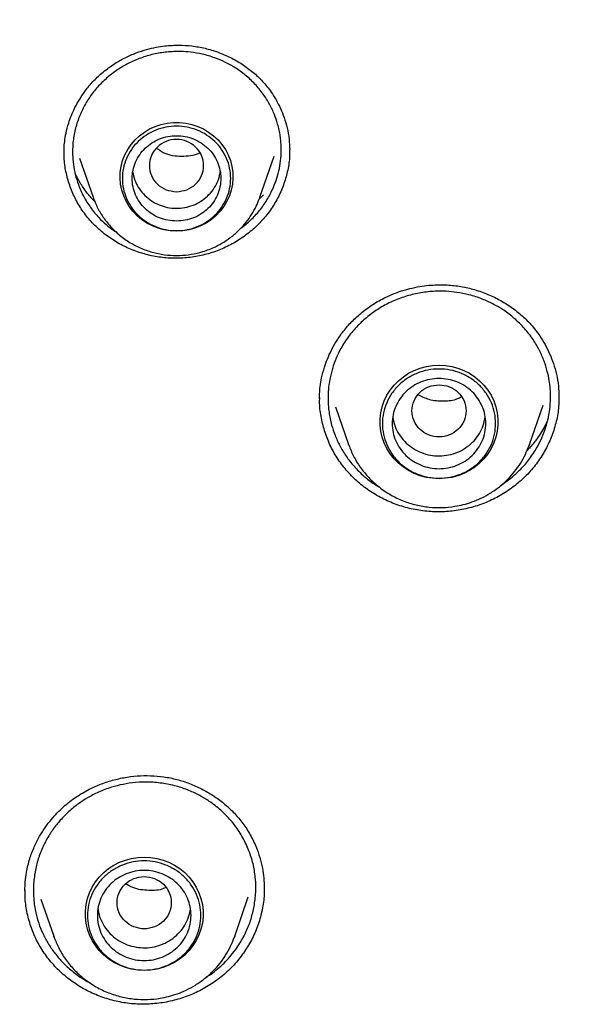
# Model space of a CAD drawing. Header units: millimetres. Extents: x 8 to 1762, y 12 to 2803.
# Tile 88 of 119: x 836 to 847, y 2399 to 2419. Entities that reach past the tile are written whole.
import ezdxf

# ---------------------------------------------------------------- set-up
doc = ezdxf.new("R2010")
doc.units = ezdxf.units.MM

msp = doc.modelspace()

# ---------------------------------------------------------------- linework, layer by layer
at = {"color": 7, "linetype": 'Continuous', "lineweight": 30}
for p, q in [((841.21, 2416.233), (841.21, 2416.205)), ((836.636, 2416.16), (836.636, 2416.179)), ((836.949, 2416.061), (837.223, 2415.267)), ((840.609, 2415.267), (840.897, 2416.103)), ((840.598, 2415.241), (840.608, 2415.267)), ((840.609, 2415.267), (840.599, 2415.241)), ((840.679, 2415.316), (840.603, 2415.232)), ((840.221, 2414.635), (840.328, 2414.716)), ((841.824, 2411.16), (841.824, 2411.198)), ((846.678, 2411.215), (846.677, 2411.187)), ((842.144, 2411.012), (842.408, 2410.246)), ((846.082, 2410.246), (846.357, 2411.042)), ((842.408, 2410.246), (842.415, 2410.231)), ((842.413, 2410.231), (842.408, 2410.246)), ((846.067, 2410.211), (846.082, 2410.246)), ((845.509, 2409.421), (845.702, 2409.559)), ((835.842, 2401.163), (835.841, 2401.188)), ((836.163, 2401.009), (836.423, 2400.256)), ((840.097, 2400.256), (840.373, 2401.056)), ((839.195, 2400.779), (839.197, 2400.802)), ((836.423, 2400.256), (836.429, 2400.241)), ((836.428, 2400.241), (836.423, 2400.256)), ((840.082, 2400.221), (840.097, 2400.256))]:
    msp.add_line(p, q, dxfattribs=at)
at = {"color": 7, "linetype": 'Continuous', "lineweight": 30, "flags": 128}
for points in [[(838.916, 2414.577), (838.79, 2414.584), (838.665, 2414.604), (838.544, 2414.637), (838.427, 2414.683), (838.316, 2414.741), (838.212, 2414.81), (838.117, 2414.89), (838.031, 2414.98), (837.957, 2415.078), (837.894, 2415.183), (837.843, 2415.294), (837.805, 2415.41), (837.781, 2415.53), (837.771, 2415.651), (837.774, 2415.773), (837.791, 2415.893), (837.822, 2416.011), (837.867, 2416.125), (837.924, 2416.233), (837.993, 2416.335), (838.073, 2416.429), (838.163, 2416.514), (838.263, 2416.589), (838.37, 2416.652), (838.485, 2416.704), (838.604, 2416.744), (838.727, 2416.77), (838.853, 2416.784), (838.979, 2416.784), (839.104, 2416.77), (839.227, 2416.744), (839.347, 2416.704), (839.461, 2416.652), (839.568, 2416.589), (839.668, 2416.514), (839.759, 2416.429), (839.839, 2416.335), (839.908, 2416.233), (839.965, 2416.125), (840.009, 2416.011), (840.04, 2415.893), (840.057, 2415.773), (840.061, 2415.651), (840.05, 2415.53), (840.026, 2415.41), (839.989, 2415.294), (839.938, 2415.183), (839.875, 2415.078), (839.8, 2414.98), (839.715, 2414.89), (839.619, 2414.81), (839.516, 2414.741), (839.405, 2414.683), (839.288, 2414.637), (839.166, 2414.604), (839.042, 2414.584), (838.916, 2414.577)], [(844.245, 2409.55), (844.116, 2409.557), (843.988, 2409.577), (843.863, 2409.61), (843.743, 2409.657), (843.628, 2409.715), (843.521, 2409.785), (843.422, 2409.866), (843.333, 2409.956), (843.255, 2410.056), (843.188, 2410.163), (843.134, 2410.276), (843.093, 2410.394), (843.065, 2410.516), (843.051, 2410.64), (843.051, 2410.765), (843.065, 2410.889), (843.093, 2411.011), (843.134, 2411.129), (843.188, 2411.243), (843.255, 2411.349), (843.333, 2411.449), (843.422, 2411.539), (843.521, 2411.62), (843.628, 2411.69), (843.743, 2411.749), (843.863, 2411.795), (843.988, 2411.828), (844.116, 2411.848), (844.245, 2411.855), (844.374, 2411.848), (844.502, 2411.828), (844.627, 2411.795), (844.747, 2411.749), (844.862, 2411.69), (844.969, 2411.62), (845.068, 2411.539), (845.157, 2411.449), (845.235, 2411.349), (845.302, 2411.243), (845.356, 2411.129), (845.397, 2411.011), (845.425, 2410.889), (845.439, 2410.765), (845.439, 2410.64), (845.425, 2410.516), (845.397, 2410.394), (845.356, 2410.276), (845.302, 2410.163), (845.235, 2410.056), (845.157, 2409.956), (845.068, 2409.866), (844.969, 2409.785), (844.862, 2409.715), (844.747, 2409.657), (844.627, 2409.61), (844.502, 2409.577), (844.374, 2409.557), (844.245, 2409.55)], [(846.082, 2410.246), (846.07, 2410.213), (846.069, 2410.211)], [(838.26, 2399.56), (838.13, 2399.567), (838.003, 2399.587), (837.878, 2399.621), (837.757, 2399.667), (837.643, 2399.725), (837.536, 2399.795), (837.437, 2399.876), (837.348, 2399.967), (837.27, 2400.066), (837.203, 2400.173), (837.149, 2400.286), (837.107, 2400.404), (837.079, 2400.526), (837.065, 2400.65), (837.065, 2400.775), (837.079, 2400.899), (837.107, 2401.021), (837.149, 2401.139), (837.203, 2401.253), (837.27, 2401.36), (837.348, 2401.459), (837.437, 2401.55), (837.536, 2401.63), (837.643, 2401.7), (837.757, 2401.759), (837.878, 2401.805), (838.003, 2401.838), (838.13, 2401.859), (838.26, 2401.865), (838.389, 2401.859), (838.517, 2401.838), (838.642, 2401.805), (838.762, 2401.759), (838.876, 2401.7), (838.983, 2401.63), (839.082, 2401.55), (839.171, 2401.459), (839.25, 2401.36), (839.316, 2401.253), (839.371, 2401.139), (839.412, 2401.021), (839.44, 2400.899), (839.454, 2400.775), (839.454, 2400.65), (839.44, 2400.526), (839.412, 2400.404), (839.371, 2400.286), (839.316, 2400.173), (839.25, 2400.066), (839.171, 2399.967), (839.082, 2399.876), (838.983, 2399.795), (838.876, 2399.725), (838.762, 2399.667), (838.642, 2399.621), (838.517, 2399.587), (838.389, 2399.567), (838.26, 2399.56)], [(840.097, 2400.256), (840.085, 2400.223), (840.084, 2400.221)]]:
    msp.add_lwpolyline(points, dxfattribs=at)
at = {"color": 7, "linetype": 'Continuous', "lineweight": 30}
for points, knots in [([(855.494, 2455.209), (855.134, 2455.207), (854.425, 2455.204), (853.381, 2455.173), (852.374, 2455.126), (851.403, 2455.064), (850.471, 2454.988), (849.525, 2454.895), (848.572, 2454.786), (847.617, 2454.659), (846.714, 2454.524), (845.863, 2454.383), (845.063, 2454.238), (844.315, 2454.092), (843.618, 2453.946), (843.013, 2453.812), (842.493, 2453.691), (842.05, 2453.584), (841.624, 2453.477), (840.861, 2453.28), (839.753, 2452.974), (838.302, 2452.53), (836.847, 2452.04), (835.39, 2451.505), (833.938, 2450.925), (832.519, 2450.311), (831.137, 2449.667), (829.792, 2448.996), (828.468, 2448.289), (827.164, 2447.546), (825.882, 2446.769), (824.623, 2445.957), (823.347, 2445.084), (822.057, 2444.146), (820.759, 2443.14), (819.492, 2442.096), (818.26, 2441.015), (817.098, 2439.932), (816.005, 2438.852), (814.978, 2437.778), (813.982, 2436.677), (813.019, 2435.55), (812.088, 2434.397), (811.191, 2433.22), (810.299, 2431.979), (809.418, 2430.673), (808.552, 2429.3), (807.73, 2427.901), (806.953, 2426.48), (806.248, 2425.088), (805.61, 2423.73), (805.035, 2422.41), (804.497, 2421.075), (804.031, 2419.818), (803.624, 2418.631), (803.268, 2417.509), (802.93, 2416.351), (802.624, 2415.201), (802.349, 2414.061), (802.103, 2412.935), (801.881, 2411.788), (801.683, 2410.628), (801.51, 2409.464), (801.365, 2408.302), (801.246, 2407.141), (801.19, 2406.365), (801.162, 2405.978)], [0, 0, 0, 0, 0.013175, 0.02591, 0.038204, 0.050057, 0.06147, 0.072442, 0.084808, 0.096563, 0.107705, 0.118235, 0.128154, 0.13746, 0.146154, 0.154236, 0.160157, 0.1657, 0.170973, 0.176251, 0.194574, 0.213129, 0.231915, 0.250932, 0.270136, 0.289358, 0.307811, 0.326265, 0.344719, 0.363174, 0.38163, 0.400086, 0.418541, 0.438843, 0.459144, 0.479446, 0.499748, 0.520051, 0.538508, 0.556967, 0.575426, 0.593885, 0.612344, 0.630804, 0.649264, 0.669571, 0.689878, 0.710185, 0.730493, 0.750801, 0.768894, 0.786988, 0.805082, 0.823177, 0.837619, 0.852441, 0.867644, 0.883229, 0.897466, 0.912007, 0.926845, 0.941706, 0.956447, 0.971074, 0.98559, 1, 1, 1, 1]), ([(804.807, 2408.633), (804.833, 2408.744), (804.918, 2409.109), (805.075, 2409.722), (805.277, 2410.474), (805.492, 2411.221), (805.718, 2411.966), (805.957, 2412.707), (806.208, 2413.445), (806.47, 2414.178), (806.744, 2414.908), (807.03, 2415.633), (807.327, 2416.355), (807.636, 2417.071), (807.957, 2417.783), (808.289, 2418.49), (808.632, 2419.192), (808.986, 2419.889), (809.352, 2420.58), (809.729, 2421.266), (810.116, 2421.946), (810.515, 2422.621), (810.924, 2423.289), (811.344, 2423.951), (811.775, 2424.607), (812.216, 2425.256), (812.667, 2425.898), (813.129, 2426.534), (813.601, 2427.163), (814.083, 2427.785), (814.575, 2428.399), (815.077, 2429.006), (815.588, 2429.605), (816.109, 2430.197), (816.64, 2430.781), (817.18, 2431.357), (817.729, 2431.924), (818.287, 2432.484), (818.854, 2433.035), (819.43, 2433.577), (820.014, 2434.111), (820.607, 2434.636), (821.208, 2435.153), (821.818, 2435.66), (822.436, 2436.158), (823.061, 2436.647), (823.694, 2437.126), (824.335, 2437.596), (824.984, 2438.056), (825.64, 2438.506), (826.303, 2438.947), (826.972, 2439.378), (827.649, 2439.798), (828.333, 2440.209), (829.023, 2440.609), (829.719, 2440.999), (830.422, 2441.378), (831.13, 2441.747), (831.844, 2442.105), (832.565, 2442.453), (833.29, 2442.79), (834.021, 2443.116), (834.757, 2443.431), (835.498, 2443.735), (836.244, 2444.027), (836.994, 2444.309), (837.749, 2444.58), (838.508, 2444.839), (839.271, 2445.087), (840.038, 2445.323), (840.809, 2445.548), (841.584, 2445.761), (842.361, 2445.963), (843.142, 2446.153), (843.926, 2446.332), (844.712, 2446.498), (845.501, 2446.653), (846.293, 2446.797), (847.087, 2446.928), (847.882, 2447.048), (848.68, 2447.155), (849.479, 2447.251), (850.28, 2447.335), (851.082, 2447.407), (851.885, 2447.466), (852.689, 2447.514), (853.493, 2447.55), (854.298, 2447.574), (855.103, 2447.586), (855.909, 2447.586), (856.714, 2447.573), (857.519, 2447.549), (858.323, 2447.513), (859.127, 2447.465), (859.93, 2447.405), (860.732, 2447.332), (861.533, 2447.248), (862.332, 2447.152), (863.129, 2447.044), (863.925, 2446.924), (864.719, 2446.793), (865.51, 2446.649), (866.299, 2446.494), (867.086, 2446.326), (867.869, 2446.148), (868.65, 2445.957), (869.428, 2445.755), (870.202, 2445.541), (870.972, 2445.316), (871.739, 2445.079), (872.502, 2444.831), (873.261, 2444.572), (874.016, 2444.301), (874.766, 2444.019), (875.512, 2443.726), (876.253, 2443.421), (876.989, 2443.106), (877.72, 2442.78), (878.445, 2442.443), (879.165, 2442.095), (879.879, 2441.736), (880.587, 2441.367), (881.29, 2440.987), (881.986, 2440.597), (882.676, 2440.196), (883.359, 2439.786), (884.035, 2439.365), (884.705, 2438.934), (885.368, 2438.493), (886.023, 2438.042), (886.672, 2437.582), (887.312, 2437.112), (887.945, 2436.632), (888.571, 2436.143), (889.188, 2435.645), (889.797, 2435.137), (890.398, 2434.621), (890.991, 2434.095), (891.575, 2433.561), (892.151, 2433.019), (892.718, 2432.467), (893.275, 2431.908), (893.824, 2431.34), (894.364, 2430.763), (894.894, 2430.179), (895.415, 2429.587), (895.926, 2428.988), (896.427, 2428.381), (896.919, 2427.766), (897.401, 2427.144), (897.872, 2426.515), (898.334, 2425.879), (898.785, 2425.237), (899.226, 2424.587), (899.656, 2423.931), (900.076, 2423.269), (900.485, 2422.601), (900.883, 2421.926), (901.27, 2421.246), (901.647, 2420.56), (902.012, 2419.868), (902.366, 2419.171), (902.709, 2418.469), (903.04, 2417.762), (903.361, 2417.05), (903.669, 2416.333), (903.966, 2415.612), (904.252, 2414.887), (904.526, 2414.157), (904.788, 2413.423), (905.038, 2412.685), (905.276, 2411.944), (905.502, 2411.199), (905.717, 2410.452), (905.918, 2409.7), (906.069, 2409.11), (906.149, 2408.77), (906.169, 2408.682)], [0, 0, 0, 0, 0.002552, 0.008307, 0.014062, 0.019817, 0.025572, 0.031327, 0.037082, 0.042837, 0.048592, 0.054347, 0.060102, 0.065856, 0.071611, 0.077366, 0.083121, 0.088875, 0.09463, 0.100385, 0.106139, 0.111894, 0.117649, 0.123403, 0.129158, 0.134912, 0.140667, 0.146421, 0.152176, 0.15793, 0.163684, 0.169439, 0.175193, 0.180947, 0.186702, 0.192456, 0.19821, 0.203964, 0.209718, 0.215472, 0.221226, 0.22698, 0.232734, 0.238488, 0.244242, 0.249996, 0.25575, 0.261504, 0.267258, 0.273012, 0.278766, 0.284519, 0.290273, 0.296027, 0.301781, 0.307534, 0.313288, 0.319042, 0.324795, 0.330549, 0.336303, 0.342056, 0.34781, 0.353563, 0.359317, 0.36507, 0.370824, 0.376577, 0.382331, 0.388084, 0.393838, 0.399591, 0.405344, 0.411098, 0.416851, 0.422604, 0.428358, 0.434111, 0.439865, 0.445618, 0.451371, 0.457125, 0.462878, 0.468631, 0.474384, 0.480138, 0.485891, 0.491644, 0.497398, 0.503151, 0.508904, 0.514658, 0.520411, 0.526164, 0.531917, 0.537671, 0.543424, 0.549177, 0.554931, 0.560684, 0.566437, 0.572191, 0.577944, 0.583697, 0.589451, 0.595204, 0.600957, 0.606711, 0.612464, 0.618218, 0.623971, 0.629724, 0.635478, 0.641231, 0.646985, 0.652738, 0.658492, 0.664245, 0.669999, 0.675752, 0.681506, 0.687259, 0.693013, 0.698767, 0.70452, 0.710274, 0.716028, 0.721781, 0.727535, 0.733289, 0.739043, 0.744796, 0.75055, 0.756304, 0.762058, 0.767812, 0.773566, 0.77932, 0.785074, 0.790828, 0.796582, 0.802336, 0.80809, 0.813844, 0.819598, 0.825352, 0.831107, 0.836861, 0.842615, 0.848369, 0.854124, 0.859878, 0.865632, 0.871387, 0.877141, 0.882896, 0.88865, 0.894405, 0.900159, 0.905914, 0.911669, 0.917423, 0.923178, 0.928933, 0.934687, 0.940442, 0.946197, 0.951952, 0.957706, 0.963461, 0.969216, 0.974971, 0.980726, 0.986481, 0.992236, 0.997991, 1, 1, 1, 1]), ([(837.398, 2417.786), (837.476, 2417.847), (837.624, 2417.964), (837.861, 2418.098), (838.088, 2418.198), (838.301, 2418.267), (838.495, 2418.312), (838.668, 2418.338), (838.821, 2418.351), (839.005, 2418.356), (839.229, 2418.342), (839.497, 2418.295), (839.761, 2418.216), (840.013, 2418.108), (840.251, 2417.972), (840.47, 2417.81), (840.668, 2417.621), (840.822, 2417.428), (840.939, 2417.242), (841.029, 2417.068), (841.105, 2416.878), (841.165, 2416.67), (841.205, 2416.452), (841.21, 2416.304), (841.213, 2416.232)], [0, 0, 0, 0, 0.057015, 0.109031, 0.156251, 0.19878, 0.236676, 0.269964, 0.298653, 0.323955, 0.37498, 0.426892, 0.4797, 0.53284, 0.585896, 0.638826, 0.692236, 0.747342, 0.785139, 0.823752, 0.864385, 0.908424, 0.955781, 1, 1, 1, 1]), ([(840.328, 2414.716), (840.391, 2414.774), (840.52, 2414.892), (840.683, 2415.097), (840.811, 2415.305), (840.904, 2415.508), (840.971, 2415.701), (841.017, 2415.902), (841.037, 2416.069), (841.042, 2416.2), (841.041, 2416.296), (841.035, 2416.401), (841.022, 2416.512), (841.001, 2416.631), (840.964, 2416.778), (840.904, 2416.955), (840.807, 2417.16), (840.677, 2417.368), (840.512, 2417.568), (840.319, 2417.747), (840.113, 2417.896), (839.905, 2418.011), (839.682, 2418.105), (839.449, 2418.173), (839.215, 2418.213), (839.021, 2418.226), (838.86, 2418.225), (838.721, 2418.215), (838.584, 2418.197), (838.45, 2418.171), (838.318, 2418.136), (838.149, 2418.081), (837.946, 2417.993), (837.719, 2417.863), (837.585, 2417.756), (837.518, 2417.703)], [0, 0, 0, 0, 0.039497, 0.079835, 0.121012, 0.152454, 0.184366, 0.216749, 0.249599, 0.263598, 0.278852, 0.295359, 0.313119, 0.332131, 0.352393, 0.38512, 0.42065, 0.458979, 0.500098, 0.541817, 0.580816, 0.6171, 0.650673, 0.691215, 0.726959, 0.757911, 0.778933, 0.7998, 0.820512, 0.841069, 0.861473, 0.881724, 0.921751, 0.961174, 1, 1, 1, 1]), ([(836.632, 2416.179), (836.632, 2416.207), (836.633, 2416.279), (836.645, 2416.409), (836.673, 2416.579), (836.719, 2416.755), (836.781, 2416.928), (836.854, 2417.092), (836.95, 2417.264), (837.07, 2417.442), (837.218, 2417.621), (837.337, 2417.73), (837.398, 2417.786)], [0, 0, 0, 0, 0.0471749, 0.1228741, 0.2185969, 0.3345675, 0.4232215, 0.5209236, 0.6275989, 0.7431115, 0.86729, 1, 1, 1, 1]), ([(837.518, 2417.703), (837.455, 2417.646), (837.328, 2417.529), (837.167, 2417.327), (837.029, 2417.104), (836.921, 2416.863), (836.845, 2416.607), (836.808, 2416.363), (836.802, 2416.136), (836.818, 2415.929), (836.858, 2415.724), (836.925, 2415.505), (837.026, 2415.279), (837.167, 2415.054), (837.322, 2414.865), (837.484, 2414.712), (837.608, 2414.612), (837.685, 2414.562), (837.706, 2414.548)], [0, 0, 0, 0, 0.0681335, 0.1374043, 0.2078218, 0.2793955, 0.352135, 0.4260502, 0.4822828, 0.5391871, 0.5967673, 0.6550279, 0.7277631, 0.7998438, 0.8719721, 0.9261161, 0.9802867, 1, 1, 1, 1]), ([(838.916, 2415.378), (838.844, 2415.387), (838.7, 2415.403), (838.516, 2415.525), (838.395, 2415.7), (838.351, 2415.908), (838.395, 2416.116), (838.516, 2416.293), (838.7, 2416.41), (838.916, 2416.453), (839.131, 2416.41), (839.315, 2416.293), (839.436, 2416.116), (839.481, 2415.908), (839.436, 2415.7), (839.315, 2415.525), (839.131, 2415.403), (838.988, 2415.387), (838.916, 2415.378)], [0, 0, 0, 0, 0.0625, 0.125, 0.1875, 0.25, 0.3125, 0.375, 0.4375, 0.5, 0.5625, 0.625, 0.6875, 0.75, 0.8125, 0.875, 0.9375, 1, 1, 1, 1]), ([(839.388, 2416.162), (839.385, 2416.161), (839.328, 2416.131), (839.202, 2416.103), (838.96, 2416.083), (838.706, 2416.121), (838.559, 2416.224), (838.51, 2416.258)], [0, 0, 0, 0, 0.010801, 0.208582, 0.409319, 0.801697, 1, 1, 1, 1]), ([(841.21, 2416.228), (841.211, 2416.186), (841.215, 2416.048), (841.178, 2415.817), (841.104, 2415.54), (840.99, 2415.274), (840.841, 2415.024), (840.661, 2414.792), (840.516, 2414.657), (840.443, 2414.59)], [0, 0, 0, 0, 0.068763, 0.223869, 0.378565, 0.533209, 0.688092, 0.843538, 1, 1, 1, 1]), ([(840.443, 2414.59), (840.365, 2414.529), (840.21, 2414.406), (839.948, 2414.261), (839.671, 2414.147), (839.381, 2414.069), (839.083, 2414.027), (838.782, 2414.023), (838.482, 2414.057), (838.191, 2414.128), (837.914, 2414.234), (837.654, 2414.373), (837.415, 2414.543), (837.201, 2414.742), (837.018, 2414.966), (836.868, 2415.212), (836.752, 2415.474), (836.674, 2415.749), (836.633, 2415.99), (836.635, 2416.138), (836.636, 2416.191)], [0, 0, 0, 0, 0.057343, 0.114318, 0.171123, 0.227919, 0.284867, 0.342157, 0.399484, 0.456521, 0.513397, 0.570192, 0.626974, 0.683842, 0.740742, 0.797598, 0.854461, 0.911337, 0.968238, 1, 1, 1, 1]), ([(837.267, 2415.169), (837.262, 2415.175), (837.195, 2415.235), (837.09, 2415.365), (836.958, 2415.551), (836.893, 2415.68), (836.861, 2415.742)], [0, 0, 0, 0, 0.031694, 0.369809, 0.696989, 1, 1, 1, 1]), ([(838.028, 2415.773), (838.039, 2415.723), (838.06, 2415.618), (838.134, 2415.468), (838.238, 2415.33), (838.368, 2415.213), (838.519, 2415.124), (838.686, 2415.064), (838.861, 2415.037), (839.039, 2415.043), (839.211, 2415.084), (839.374, 2415.154), (839.466, 2415.224), (839.513, 2415.259)], [0, 0, 0, 0, 0.08181, 0.173629, 0.265448, 0.357267, 0.449086, 0.540905, 0.632724, 0.724543, 0.816362, 0.908181, 1, 1, 1, 1]), ([(839.513, 2415.259), (839.554, 2415.299), (839.638, 2415.379), (839.729, 2415.527), (839.786, 2415.663), (839.798, 2415.751), (839.802, 2415.783)], [0, 0, 0, 0, 0.280576, 0.561151, 0.841727, 1, 1, 1, 1]), ([(837.223, 2415.267), (837.251, 2415.194), (837.309, 2415.047), (837.436, 2414.84), (837.594, 2414.645), (837.784, 2414.47), (838.001, 2414.321), (838.236, 2414.207), (838.481, 2414.129), (838.728, 2414.086), (838.974, 2414.078), (839.216, 2414.102), (839.462, 2414.16), (839.684, 2414.246), (839.884, 2414.355), (840.056, 2414.478), (840.208, 2414.615), (840.337, 2414.763), (840.443, 2414.914), (840.534, 2415.074), (840.577, 2415.187), (840.598, 2415.241)], [0, 0, 0, 0, 0.053121, 0.108275, 0.165554, 0.225085, 0.285951, 0.3456, 0.403928, 0.460947, 0.51667, 0.571107, 0.626466, 0.688372, 0.733511, 0.781764, 0.833158, 0.873791, 0.91621, 0.960416, 1, 1, 1, 1]), ([(842.682, 2412.93), (842.765, 2412.992), (842.923, 2413.111), (843.176, 2413.245), (843.416, 2413.344), (843.642, 2413.411), (843.847, 2413.454), (844.031, 2413.478), (844.193, 2413.487), (844.386, 2413.488), (844.621, 2413.468), (844.901, 2413.413), (845.175, 2413.325), (845.438, 2413.206), (845.684, 2413.058), (845.911, 2412.884), (846.117, 2412.682), (846.278, 2412.475), (846.401, 2412.274), (846.495, 2412.087), (846.573, 2411.884), (846.633, 2411.664), (846.673, 2411.439), (846.678, 2411.287), (846.68, 2411.214)], [0, 0, 0, 0, 0.056962, 0.1089932, 0.1562917, 0.1989649, 0.2370703, 0.2706356, 0.2996684, 0.3250697, 0.3760029, 0.4278053, 0.4804795, 0.5335468, 0.5865291, 0.6393901, 0.6927317, 0.7482684, 0.7866973, 0.826225, 0.8672502, 0.9109519, 0.9573278, 1, 1, 1, 1]), ([(845.702, 2409.559), (845.771, 2409.619), (845.91, 2409.74), (846.09, 2409.953), (846.231, 2410.169), (846.337, 2410.382), (846.414, 2410.584), (846.469, 2410.796), (846.503, 2411.013), (846.512, 2411.208), (846.504, 2411.384), (846.484, 2411.551), (846.445, 2411.738), (846.381, 2411.942), (846.286, 2412.159), (846.155, 2412.385), (845.984, 2412.605), (845.783, 2412.804), (845.566, 2412.97), (845.347, 2413.099), (845.111, 2413.207), (844.866, 2413.286), (844.619, 2413.335), (844.414, 2413.356), (844.243, 2413.359), (844.095, 2413.353), (843.949, 2413.338), (843.806, 2413.314), (843.665, 2413.281), (843.482, 2413.227), (843.263, 2413.14), (843.018, 2413.007), (842.871, 2412.897), (842.799, 2412.843)], [0, 0, 0, 0, 0.03922, 0.079264, 0.120128, 0.151324, 0.182981, 0.215098, 0.247674, 0.279846, 0.301294, 0.326087, 0.354222, 0.385696, 0.420503, 0.458639, 0.500098, 0.54209, 0.581289, 0.617699, 0.651322, 0.691813, 0.727365, 0.757982, 0.778934, 0.799743, 0.820409, 0.840933, 0.861316, 0.881557, 0.921596, 0.961076, 1, 1, 1, 1]), ([(841.819, 2411.165), (841.819, 2411.202), (841.819, 2411.284), (841.831, 2411.43), (841.862, 2411.612), (841.912, 2411.799), (841.979, 2411.986), (842.061, 2412.165), (842.168, 2412.355), (842.305, 2412.551), (842.474, 2412.749), (842.611, 2412.868), (842.682, 2412.93)], [0, 0, 0, 0, 0.059201, 0.132991, 0.22256, 0.333221, 0.419581, 0.516, 0.62241, 0.738671, 0.864589, 1, 1, 1, 1]), ([(842.799, 2412.843), (842.728, 2412.781), (842.585, 2412.656), (842.402, 2412.437), (842.259, 2412.215), (842.154, 2411.997), (842.078, 2411.789), (842.025, 2411.573), (842, 2411.391), (841.992, 2411.245), (841.991, 2411.135), (841.997, 2411.019), (842.011, 2410.896), (842.033, 2410.769), (842.07, 2410.612), (842.132, 2410.427), (842.228, 2410.215), (842.357, 2410.003), (842.519, 2409.794), (842.712, 2409.604), (842.884, 2409.467), (842.993, 2409.403), (843.025, 2409.384)], [0, 0, 0, 0, 0.067803, 0.136839, 0.207114, 0.260655, 0.314901, 0.369853, 0.425516, 0.451209, 0.478519, 0.507446, 0.537992, 0.570156, 0.603942, 0.657647, 0.715003, 0.776012, 0.84068, 0.908957, 0.973223, 1, 1, 1, 1]), ([(844.245, 2411.458), (844.173, 2411.45), (844.029, 2411.433), (843.846, 2411.312), (843.725, 2411.136), (843.68, 2410.928), (843.725, 2410.72), (843.846, 2410.543), (844.029, 2410.427), (844.245, 2410.384), (844.461, 2410.427), (844.644, 2410.543), (844.765, 2410.72), (844.81, 2410.928), (844.765, 2411.136), (844.644, 2411.312), (844.461, 2411.433), (844.317, 2411.45), (844.245, 2411.458)], [0, 0, 0, 0, 0.0625, 0.125, 0.1875, 0.25, 0.3125, 0.375, 0.4375, 0.5, 0.5625, 0.625, 0.6875, 0.75, 0.8125, 0.875, 0.9375, 1, 1, 1, 1]), ([(844.699, 2411.208), (844.672, 2411.194), (844.563, 2411.138), (844.336, 2411.114), (844.057, 2411.133), (843.896, 2411.217), (843.823, 2411.254)], [0, 0, 0, 0, 0.101795, 0.401862, 0.729963, 1, 1, 1, 1]), ([(846.677, 2411.211), (846.678, 2411.146), (846.678, 2410.979), (846.631, 2410.713), (846.542, 2410.421), (846.414, 2410.142), (846.249, 2409.88), (846.051, 2409.638), (845.893, 2409.5), (845.814, 2409.431)], [0, 0, 0, 0, 0.097111, 0.247482, 0.397471, 0.547421, 0.697603, 0.84832, 1, 1, 1, 1]), ([(845.814, 2409.431), (845.729, 2409.368), (845.561, 2409.242), (845.279, 2409.095), (844.982, 2408.983), (844.673, 2408.909), (844.356, 2408.873), (844.035, 2408.877), (843.719, 2408.923), (843.412, 2409.007), (843.121, 2409.129), (842.849, 2409.285), (842.601, 2409.473), (842.381, 2409.691), (842.193, 2409.936), (842.041, 2410.202), (841.926, 2410.485), (841.852, 2410.78), (841.817, 2411.017), (841.822, 2411.154), (841.823, 2411.19)], [0, 0, 0, 0, 0.058003, 0.115639, 0.173105, 0.230563, 0.288173, 0.346126, 0.40412, 0.461827, 0.519374, 0.576837, 0.634284, 0.691811, 0.74937, 0.806892, 0.864425, 0.921972, 0.979538, 1, 1, 1, 1]), ([(843.308, 2410.795), (843.316, 2410.747), (843.336, 2410.64), (843.407, 2410.485), (843.512, 2410.336), (843.647, 2410.209), (843.803, 2410.111), (843.977, 2410.043), (844.162, 2410.01), (844.349, 2410.012), (844.532, 2410.05), (844.706, 2410.119), (844.806, 2410.191), (844.856, 2410.227)], [0, 0, 0, 0, 0.07498, 0.167482, 0.259984, 0.352486, 0.444988, 0.53749, 0.629992, 0.722494, 0.814996, 0.907498, 1, 1, 1, 1]), ([(844.856, 2410.227), (844.901, 2410.268), (844.992, 2410.35), (845.092, 2410.503), (845.159, 2410.654), (845.175, 2410.756), (845.182, 2410.799)], [0, 0, 0, 0, 0.2688999, 0.5377999, 0.8066998, 1, 1, 1, 1]), ([(846.456, 2410.76), (846.44, 2410.721), (846.384, 2410.583), (846.258, 2410.392), (846.128, 2410.22), (846.053, 2410.145), (846.032, 2410.123)], [0, 0, 0, 0, 0.170136, 0.5955563, 0.8840427, 1, 1, 1, 1]), ([(842.415, 2410.231), (842.444, 2410.156), (842.506, 2409.999), (842.643, 2409.778), (842.816, 2409.566), (843.024, 2409.376), (843.259, 2409.217), (843.513, 2409.094), (843.777, 2409.011), (844.045, 2408.966), (844.31, 2408.957), (844.541, 2408.98), (844.741, 2409.022), (844.918, 2409.076), (845.103, 2409.152), (845.291, 2409.255), (845.479, 2409.387), (845.644, 2409.536), (845.785, 2409.696), (845.901, 2409.861), (845.999, 2410.033), (846.046, 2410.155), (846.067, 2410.211)], [0, 0, 0, 0, 0.050818, 0.1069, 0.164863, 0.224829, 0.285679, 0.345249, 0.403507, 0.460464, 0.516131, 0.570519, 0.606602, 0.645435, 0.68746, 0.732707, 0.781205, 0.832979, 0.873985, 0.916851, 0.96158, 1, 1, 1, 1]), ([(835.869, 2401.556), (835.889, 2401.648), (835.928, 2401.824), (836.022, 2402.068), (836.13, 2402.282), (836.248, 2402.468), (836.369, 2402.625), (836.494, 2402.765), (836.619, 2402.885), (836.747, 2402.992), (836.873, 2403.084), (837.005, 2403.168), (837.176, 2403.261), (837.389, 2403.355), (837.647, 2403.438), (837.914, 2403.493), (838.185, 2403.521), (838.456, 2403.52), (838.725, 2403.489), (838.989, 2403.428), (839.243, 2403.338), (839.487, 2403.222), (839.715, 2403.082), (839.926, 2402.918), (840.117, 2402.733), (840.289, 2402.522), (840.437, 2402.283), (840.548, 2402.039), (840.624, 2401.803), (840.67, 2401.592), (840.694, 2401.394), (840.697, 2401.269), (840.698, 2401.21)], [0, 0, 0, 0, 0.040414, 0.077574, 0.111607, 0.142586, 0.17055, 0.195522, 0.221546, 0.243613, 0.265117, 0.286869, 0.308817, 0.345848, 0.383392, 0.420978, 0.458508, 0.49596, 0.533329, 0.570755, 0.608328, 0.646006, 0.683709, 0.721354, 0.758867, 0.797084, 0.837241, 0.879495, 0.912437, 0.943991, 0.973173, 1, 1, 1, 1]), ([(840.492, 2400.863), (840.505, 2400.958), (840.532, 2401.142), (840.524, 2401.421), (840.483, 2401.694), (840.403, 2401.965), (840.285, 2402.228), (840.151, 2402.444), (840.027, 2402.6), (839.931, 2402.705), (839.837, 2402.797), (839.728, 2402.891), (839.589, 2402.995), (839.413, 2403.105), (839.193, 2403.212), (838.94, 2403.303), (838.659, 2403.365), (838.37, 2403.392), (838.092, 2403.384), (837.835, 2403.347), (837.582, 2403.283), (837.339, 2403.191), (837.115, 2403.075), (836.95, 2402.967), (836.826, 2402.873), (836.731, 2402.791), (836.641, 2402.705), (836.556, 2402.615), (836.478, 2402.522), (836.405, 2402.425), (836.309, 2402.281), (836.202, 2402.084), (836.102, 2401.83), (836.063, 2401.655), (836.044, 2401.568)], [0, 0, 0, 0, 0.041778, 0.0816, 0.122127, 0.163397, 0.205411, 0.248165, 0.274185, 0.291927, 0.31046, 0.331136, 0.353955, 0.385484, 0.420351, 0.458552, 0.500081, 0.542073, 0.581273, 0.617684, 0.651309, 0.6918, 0.727353, 0.75797, 0.775939, 0.793803, 0.811562, 0.829217, 0.846766, 0.864212, 0.881554, 0.921595, 0.961076, 1, 1, 1, 1]), ([(835.838, 2401.187), (835.839, 2401.246), (835.842, 2401.369), (835.859, 2401.491), (835.869, 2401.556)], [0, 0, 0, 0, 0.472945, 1, 1, 1, 1]), ([(836.044, 2401.568), (836.031, 2401.477), (836.004, 2401.293), (836.011, 2401.012), (836.05, 2400.754), (836.116, 2400.521), (836.197, 2400.316), (836.302, 2400.118), (836.405, 2399.963), (836.497, 2399.847), (836.571, 2399.762), (836.654, 2399.677), (836.746, 2399.592), (836.849, 2399.508), (836.984, 2399.413), (837.089, 2399.344), (837.161, 2399.311), (837.165, 2399.309)], [0, 0, 0, 0, 0.102617, 0.207099, 0.313458, 0.394489, 0.476587, 0.559754, 0.643996, 0.682882, 0.724215, 0.767995, 0.814224, 0.862903, 0.914035, 0.995316, 1, 1, 1, 1]), ([(838.26, 2401.468), (838.188, 2401.46), (838.044, 2401.443), (837.86, 2401.322), (837.739, 2401.146), (837.695, 2400.938), (837.739, 2400.73), (837.86, 2400.553), (838.044, 2400.437), (838.26, 2400.394), (838.475, 2400.437), (838.659, 2400.553), (838.78, 2400.73), (838.824, 2400.938), (838.78, 2401.146), (838.659, 2401.322), (838.475, 2401.443), (838.332, 2401.46), (838.26, 2401.468)], [0, 0, 0, 0, 0.0625, 0.125, 0.1875, 0.25, 0.3125, 0.375, 0.4375, 0.5, 0.5625, 0.625, 0.6875, 0.75, 0.8125, 0.875, 0.9375, 1, 1, 1, 1]), ([(840.663, 2400.834), (840.641, 2400.733), (840.595, 2400.533), (840.477, 2400.246), (840.324, 2399.976), (840.135, 2399.727), (839.915, 2399.502), (839.665, 2399.307), (839.391, 2399.145), (839.097, 2399.019), (838.791, 2398.931), (838.477, 2398.882), (838.159, 2398.871), (837.843, 2398.901), (837.534, 2398.972), (837.237, 2399.081), (836.958, 2399.226), (836.701, 2399.404), (836.47, 2399.612), (836.27, 2399.849), (836.105, 2400.109), (835.977, 2400.388), (835.889, 2400.681), (835.841, 2400.952), (835.841, 2401.125), (835.841, 2401.195)], [0, 0, 0, 0, 0.044381, 0.088481, 0.132451, 0.176414, 0.220494, 0.264836, 0.30921, 0.353364, 0.397396, 0.441364, 0.485319, 0.529335, 0.573376, 0.617389, 0.66141, 0.705441, 0.749487, 0.79359, 0.837653, 0.881604, 0.925544, 0.969552, 1, 1, 1, 1]), ([(838.696, 2401.244), (838.682, 2401.237), (838.577, 2401.188), (838.343, 2401.18), (838.074, 2401.211), (837.93, 2401.292), (837.88, 2401.319)], [0, 0, 0, 0, 0.0553631, 0.4117691, 0.7992324, 1, 1, 1, 1]), ([(840.695, 2401.236), (840.696, 2401.205), (840.702, 2401.07), (840.68, 2400.936), (840.663, 2400.834)], [0, 0, 0, 0, 0.2358615, 1, 1, 1, 1]), ([(837.323, 2400.812), (837.326, 2400.788), (837.334, 2400.704), (837.386, 2400.567), (837.476, 2400.41), (837.599, 2400.273), (837.746, 2400.161), (837.913, 2400.079), (838.094, 2400.031), (838.281, 2400.017), (838.467, 2400.039), (838.645, 2400.095), (838.808, 2400.183), (838.95, 2400.301), (839.066, 2400.443), (839.152, 2400.604), (839.181, 2400.721), (839.195, 2400.779)], [0, 0, 0, 0, 0.027906, 0.097341, 0.166777, 0.236212, 0.305647, 0.375082, 0.444518, 0.513953, 0.583388, 0.652824, 0.722259, 0.791694, 0.861129, 0.930565, 1, 1, 1, 1]), ([(839.511, 2399.419), (839.544, 2399.44), (839.628, 2399.493), (839.751, 2399.592), (839.882, 2399.711), (840.001, 2399.839), (840.108, 2399.973), (840.224, 2400.144), (840.336, 2400.354), (840.435, 2400.605), (840.473, 2400.778), (840.492, 2400.863)], [0, 0, 0, 0, 0.064308, 0.163121, 0.260777, 0.357274, 0.452611, 0.546785, 0.701092, 0.852166, 1, 1, 1, 1]), ([(836.429, 2400.241), (836.459, 2400.166), (836.521, 2400.009), (836.658, 2399.788), (836.831, 2399.576), (837.038, 2399.386), (837.273, 2399.227), (837.528, 2399.105), (837.792, 2399.021), (838.059, 2398.976), (838.324, 2398.967), (838.555, 2398.99), (838.756, 2399.032), (838.933, 2399.086), (839.117, 2399.162), (839.306, 2399.265), (839.494, 2399.397), (839.659, 2399.546), (839.8, 2399.707), (839.916, 2399.871), (840.014, 2400.043), (840.06, 2400.165), (840.082, 2400.221)], [0, 0, 0, 0, 0.050818, 0.1069, 0.164863, 0.224829, 0.285679, 0.345249, 0.403507, 0.460464, 0.516131, 0.570519, 0.606602, 0.645435, 0.68746, 0.732707, 0.781205, 0.832979, 0.873985, 0.916851, 0.96158, 1, 1, 1, 1])]:
    msp.add_open_spline(points, degree=3, knots=knots, dxfattribs=at)
for points in [[(840.016, 2415.648), (840.012, 2415.579), (840.003, 2415.44), (839.938, 2415.24), (839.836, 2415.055), (839.699, 2414.894), (839.531, 2414.761), (839.339, 2414.662), (839.132, 2414.602), (838.916, 2414.581), (838.7, 2414.602), (838.492, 2414.662), (838.301, 2414.761), (838.133, 2414.894), (837.995, 2415.055), (837.893, 2415.24), (837.83, 2415.44), (837.809, 2415.648), (837.83, 2415.856), (837.893, 2416.056), (837.995, 2416.241), (838.133, 2416.402), (838.301, 2416.535), (838.492, 2416.634), (838.7, 2416.694), (838.916, 2416.715), (839.132, 2416.694), (839.339, 2416.634), (839.531, 2416.535), (839.699, 2416.402), (839.836, 2416.241), (839.938, 2416.056), (840.003, 2415.856), (840.012, 2415.717), (840.016, 2415.648)], [(838.916, 2414.781), (838.975, 2414.784), (839.092, 2414.79), (839.262, 2414.842), (839.419, 2414.922), (839.556, 2415.031), (839.669, 2415.163), (839.753, 2415.314), (839.804, 2415.478), (839.822, 2415.648), (839.804, 2415.818), (839.753, 2415.982), (839.669, 2416.133), (839.556, 2416.265), (839.419, 2416.374), (839.262, 2416.454), (839.092, 2416.504), (838.916, 2416.521), (838.739, 2416.504), (838.569, 2416.454), (838.412, 2416.374), (838.275, 2416.265), (838.163, 2416.133), (838.079, 2415.982), (838.027, 2415.818), (838.01, 2415.648), (838.027, 2415.478), (838.079, 2415.314), (838.163, 2415.163), (838.275, 2415.031), (838.412, 2414.922), (838.569, 2414.842), (838.739, 2414.79), (838.857, 2414.784), (838.916, 2414.781)], [(845.395, 2410.669), (845.391, 2410.596), (845.382, 2410.451), (845.314, 2410.242), (845.207, 2410.049), (845.063, 2409.88), (844.888, 2409.741), (844.688, 2409.638), (844.471, 2409.575), (844.245, 2409.553), (844.019, 2409.575), (843.802, 2409.638), (843.602, 2409.741), (843.427, 2409.88), (843.283, 2410.049), (843.176, 2410.242), (843.11, 2410.451), (843.088, 2410.669), (843.11, 2410.886), (843.176, 2411.096), (843.283, 2411.288), (843.427, 2411.457), (843.602, 2411.596), (843.802, 2411.699), (844.019, 2411.763), (844.245, 2411.784), (844.471, 2411.763), (844.688, 2411.699), (844.888, 2411.596), (845.063, 2411.457), (845.207, 2411.288), (845.314, 2411.096), (845.382, 2410.886), (845.391, 2410.741), (845.395, 2410.669)], [(844.245, 2409.753), (844.183, 2409.757), (844.058, 2409.764), (843.879, 2409.818), (843.714, 2409.903), (843.569, 2410.017), (843.45, 2410.157), (843.362, 2410.316), (843.307, 2410.489), (843.289, 2410.669), (843.307, 2410.849), (843.362, 2411.021), (843.45, 2411.181), (843.569, 2411.32), (843.714, 2411.435), (843.879, 2411.52), (844.058, 2411.572), (844.245, 2411.59), (844.432, 2411.572), (844.611, 2411.52), (844.776, 2411.435), (844.921, 2411.32), (845.04, 2411.181), (845.128, 2411.021), (845.183, 2410.849), (845.201, 2410.669), (845.183, 2410.489), (845.128, 2410.316), (845.04, 2410.157), (844.921, 2410.017), (844.776, 2409.903), (844.611, 2409.818), (844.432, 2409.764), (844.307, 2409.757), (844.245, 2409.753)], [(839.41, 2400.679), (839.405, 2400.606), (839.397, 2400.461), (839.328, 2400.252), (839.222, 2400.059), (839.078, 2399.89), (838.903, 2399.752), (838.703, 2399.649), (838.485, 2399.585), (838.26, 2399.564), (838.034, 2399.585), (837.817, 2399.649), (837.617, 2399.752), (837.441, 2399.89), (837.297, 2400.059), (837.19, 2400.252), (837.124, 2400.461), (837.102, 2400.679), (837.124, 2400.897), (837.19, 2401.106), (837.297, 2401.299), (837.441, 2401.468), (837.617, 2401.606), (837.817, 2401.709), (838.034, 2401.773), (838.26, 2401.794), (838.485, 2401.773), (838.703, 2401.709), (838.903, 2401.606), (839.078, 2401.468), (839.222, 2401.299), (839.328, 2401.106), (839.397, 2400.897), (839.405, 2400.751), (839.41, 2400.679)], [(839.21, 2400.679), (839.206, 2400.619), (839.199, 2400.499), (839.143, 2400.326), (839.055, 2400.167), (838.936, 2400.027), (838.791, 2399.913), (838.626, 2399.828), (838.446, 2399.775), (838.26, 2399.758), (838.073, 2399.775), (837.894, 2399.828), (837.728, 2399.913), (837.584, 2400.027), (837.465, 2400.167), (837.376, 2400.326), (837.322, 2400.499), (837.304, 2400.679), (837.322, 2400.859), (837.376, 2401.032), (837.465, 2401.191), (837.584, 2401.33), (837.728, 2401.445), (837.894, 2401.53), (838.073, 2401.583), (838.26, 2401.6), (838.446, 2401.583), (838.626, 2401.53), (838.791, 2401.445), (838.936, 2401.33), (839.055, 2401.191), (839.143, 2401.032), (839.199, 2400.859), (839.206, 2400.739), (839.21, 2400.679)]]:
    msp.add_open_spline(points, degree=3, dxfattribs=at)

doc.saveas('drawing.dxf')
